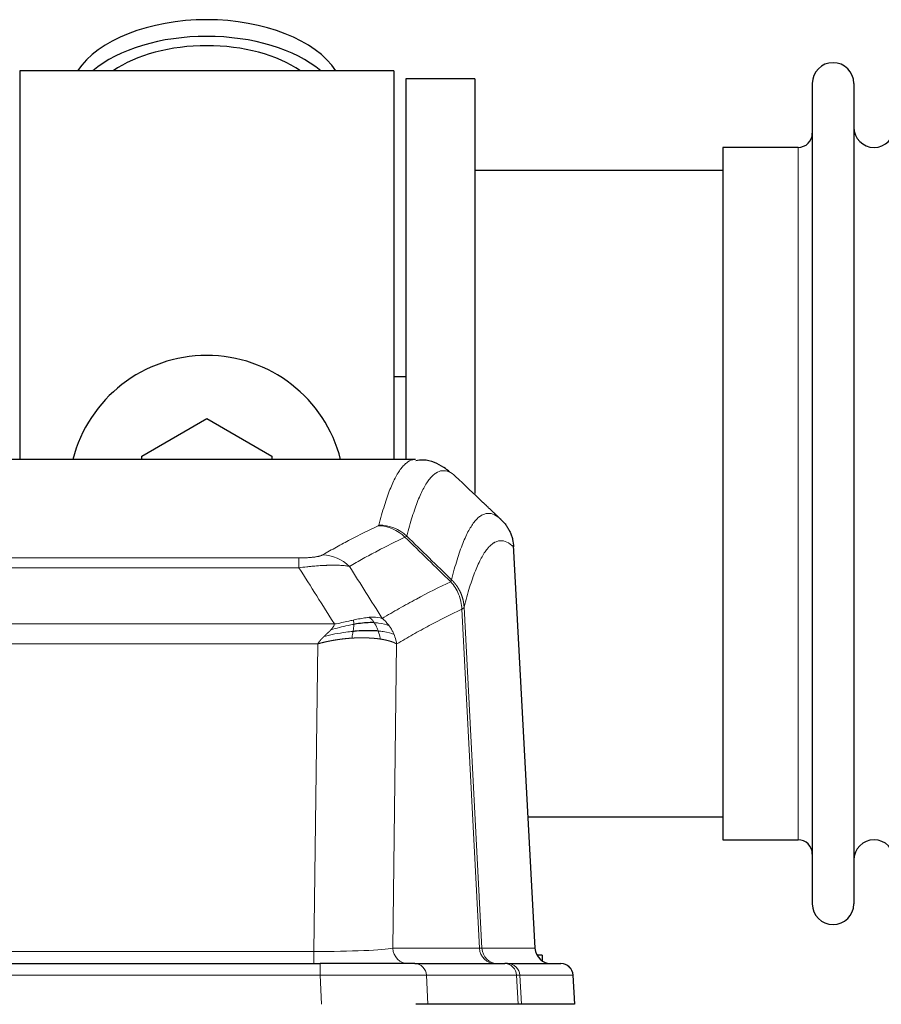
# Model space of a CAD drawing. Header units: inches. Extents: x 0 to 20790, y -12 to 14700.
# Tile 113 of 256: x 3842 to 4054, y 11862 to 12104. Entities that reach past the tile are written whole.
import ezdxf

# ---------------------------------------------------------------- set-up
doc = ezdxf.new("R2010")
doc.units = ezdxf.units.IN
doc.layers.add('1', color=7, linetype='Continuous', true_color=0xffffff)

msp = doc.modelspace()

# ---------------------------------------------------------------- linework, layer by layer
at = {"layer": '1', "color": 2, "linetype": 'Continuous', "lineweight": 25}
for p, q in [((3933.558, 12091.463), (3841.558, 12091.463)), ((3841.558, 12091.463), (3841.558, 11995.863)), ((3933.558, 12091.463), (3933.558, 11995.863)), ((3953.558, 12089.463), (3936.558, 12089.463)), ((3936.558, 12089.463), (3936.558, 11995.865)), ((3953.558, 12089.463), (3953.558, 11987.463)), ((4036.558, 12088.363), (4036.558, 11886.563)), ((4046.758, 12088.363), (4046.758, 11886.563)), ((4033.058, 12072.613), (4014.558, 12072.613)), ((4014.558, 12072.613), (4014.558, 11902.313)), ((4014.564, 12066.963), (3953.558, 12066.963)), ((3936.553, 12016.225), (3933.557, 12016.225)), ((3871.558, 11996.701), (3887.558, 12005.938)), ((3887.558, 12005.938), (3903.558, 11996.701)), ((3938.912, 11995.858), (3676.204, 11995.858)), ((3871.558, 11995.858), (3871.558, 11996.701)), ((3903.558, 11996.701), (3903.558, 11995.858)), ((3968.334, 11875.646), (3963.063, 11974.782)), ((3966.62, 11907.963), (4014.564, 11907.963)), ((4014.558, 11902.313), (4033.058, 11902.313)), ((3970.058, 11873.963), (3968.793, 11873.963)), ((3970.058, 11873.963), (3970.058, 11872.556)), ((3699.648, 11871.858), (3915.468, 11871.858)), ((3938.723, 11871.858), (3915.468, 11871.858)), ((3938.723, 11871.858), (3960.897, 11871.858)), ((3961.595, 11871.858), (3960.897, 11871.858)), ((3961.595, 11871.858), (3974.705, 11871.858)), ((3978.097, 11861.858), (3977.716, 11869.017)), ((3941.923, 11861.858), (3939.028, 11861.858)), ((3964.178, 11861.858), (3941.923, 11861.858)), ((3964.962, 11861.858), (3964.178, 11861.858)), ((3978.08, 11861.858), (3964.962, 11861.858))]:
    msp.add_line(p, q, dxfattribs=at)
at = {"layer": '1', "color": 110, "linetype": 'Continuous', "lineweight": 13}
for p, q in [((4033.058, 12072.613), (4033.058, 11902.313)), ((3968.322, 11875.649), (3963.074, 11974.344)), ((3704.887, 11971.651), (3910.229, 11971.651)), ((3910.229, 11969.235), (3910.229, 11971.651)), ((3910.229, 11969.235), (3704.887, 11969.235)), ((3954.674, 11875.649), (3950.323, 11959.041)), ((3950.879, 11959.517), (3955.255, 11875.649)), ((3696.155, 11955.404), (3918.961, 11955.404)), ((3914.848, 11950.506), (3700.268, 11950.506)), ((3913.88, 11874.823), (3914.848, 11950.506)), ((3934.28, 11950.496), (3933.322, 11875.649)), ((3701.237, 11874.823), (3913.88, 11874.823)), ((3913.88, 11871.858), (3913.88, 11874.823)), ((3933.322, 11875.649), (3954.674, 11875.649)), ((3955.255, 11875.649), (3968.322, 11875.649)), ((3915.468, 11871.858), (3915.468, 11869.015)), ((3915.468, 11869.015), (3699.648, 11869.015)), ((3915.761, 11861.858), (3915.468, 11869.015)), ((3963.804, 11869.015), (3941.63, 11869.015)), ((3941.63, 11869.015), (3941.923, 11861.858)), ((3964.178, 11861.858), (3963.804, 11869.015)), ((3977.7, 11869.015), (3964.589, 11869.015)), ((3964.589, 11869.015), (3964.962, 11861.858)), ((3978.08, 11861.858), (3977.7, 11869.015))]:
    msp.add_line(p, q, dxfattribs=at)
at = {"layer": '1', "color": 2, "linetype": 'Continuous', "lineweight": 25}
for centre, radius, start, end in [((4041.658, 12088.363), 5.1, 0, 180), ((4051.758, 12077.613), 5, 180, 0), ((4033.058, 12076.113), 3.5, 270, 0), ((3887.558, 11987.463), 34, 14.29875, 165.70125), ((4033.058, 11898.813), 3.5, 0, 90), ((4051.758, 11897.313), 5, 0, 180), ((4041.658, 11886.563), 5.1, 180, 0), ((3974.72, 11868.858), 3, 3.90603, 90)]:
    msp.add_arc(centre, radius, start, end, dxfattribs=at)
for centre, major_axis, ratio, start_param, end_param in [((3887.558, 12084.533), (34, 0), 0.5735764, 0.3633693, 2.7782723), ((3887.558, 12080.437), (34, 0), 0.5735764, 0.6009523, 2.5406894), ((3887.558, 12080.437), (-30, 0), 0.5735764, 4.712389, 5.5877152), ((3887.558, 12080.437), (-30, 0), 0.5735764, 3.8370627, 4.712389), ((3972.314, 11875.858), (0, -4), 0.9993908, 4.7647489, 6.2831853)]:
    msp.add_ellipse(centre, major_axis=major_axis, ratio=ratio, start_param=start_param, end_param=end_param, dxfattribs=at)
at = {"layer": '1', "color": 110, "linetype": 'Continuous', "lineweight": 13}
for centre, major_axis, ratio, start_param, end_param in [((3929.738, 11969.641), (-4.281, 9.037), 0.9659395, 5.0815715, 5.8272089), ((3929.925, 11969.801), (-9.695, 2.45), 0.9931439, 4.2008878, 4.9582972), ((3916.076, 11962.495), (4.97, -8.677), 0.9635717, 1.8622888, 2.6052468), ((3913.959, 11875.858), (20.002, 0.052), 0.0517476, 4.708281, 6.0295934), ((3937.198, 11875.858), (0, 4), 0.9702957, 1.6231562, 3.1415927), ((3935.229, 11875.858), (-20.038, 0.208), 0.001459, 2.8976729, 3.1068244), ((3958.55, 11875.858), (0, -4), 0.9702957, 4.7647489, 6.2831853), ((3959.247, 11875.858), (0, -4), 0.9993908, 4.7647489, 6.2831853), ((3938.723, 11868.858), (0, -3), 0.9702957, 1.6231562, 3.1415927), ((3960.897, 11868.858), (0, -3), 0.9702957, 1.6231562, 3.1415927), ((3961.595, 11868.858), (0, -3), 0.9993908, 1.6231562, 3.1415927), ((3974.705, 11868.858), (0, -3), 0.9993908, 1.6231562, 3.1415927), ((3915.417, 11868.858), (27.018, 0.123), 0.0058026, 0.2445567, 1.5688664), ((3937.577, 11868.858), (27.029, 0.156), 0.000812, 0.0348973, 0.2440488)]:
    msp.add_ellipse(centre, major_axis=major_axis, ratio=ratio, start_param=start_param, end_param=end_param, dxfattribs=at)
for points, knots in [([(3929.925, 11979.737), (3930.363, 11981.476), (3931.253, 11984.672), (3932.174, 11987.307), (3932.876, 11989.072), (3933.112, 11989.625), (3933.588, 11990.661), (3933.827, 11991.144), (3934.553, 11992.487), (3935.044, 11993.242), (3935.668, 11994.009), (3935.793, 11994.154), (3936.044, 11994.425), (3936.422, 11994.806), (3936.805, 11995.107), (3937.575, 11995.605), (3938.188, 11995.829), (3938.812, 11995.858), (3938.905, 11995.858)], [0, 0, 0, 0, 0.1619138, 0.3238276, 0.3238276, 0.4047846, 0.4047846, 0.4857415, 0.4857415, 0.6476553, 0.6476553, 0.6881337, 0.6881337, 0.7286122, 0.8095691, 0.8095691, 0.9714829, 1, 1, 1, 1]), ([(3948.767, 11991.711), (3948.209, 11992.224), (3947.107, 11992.968), (3945.497, 11993.239), (3944.453, 11992.857), (3943.682, 11992.359), (3943.298, 11992.058), (3942.92, 11991.677), (3942.668, 11991.405), (3942.543, 11991.261), (3941.918, 11990.494), (3941.426, 11989.739), (3940.7, 11988.397), (3940.46, 11987.914), (3939.984, 11986.879), (3939.747, 11986.326), (3939.044, 11984.562), (3938.122, 11981.93), (3937.231, 11978.736), (3936.793, 11976.998)], [0, 0, 0, 0, 0.125, 0.25, 0.375, 0.375, 0.4375, 0.46875, 0.46875, 0.5, 0.5, 0.625, 0.625, 0.6875, 0.6875, 0.75, 0.75, 0.875, 1, 1, 1, 1]), ([(3947.789, 11966.283), (3947.845, 11966.506), (3947.901, 11966.726), (3948.013, 11967.163), (3948.182, 11967.81), (3948.577, 11969.273), (3948.921, 11970.445), (3949.614, 11972.679), (3950.554, 11975.366), (3952.013, 11978.524), (3953.017, 11980.046), (3953.591, 11980.739), (3953.655, 11980.813), (3953.783, 11980.958), (3953.975, 11981.168), (3954.427, 11981.611), (3954.818, 11981.908), (3955.147, 11982.11), (3955.213, 11982.149), (3955.345, 11982.22), (3955.543, 11982.321), (3956.008, 11982.508), (3956.411, 11982.586), (3957.222, 11982.633), (3958.32, 11982.403), (3959.447, 11981.589), (3960.019, 11981.035)], [0, 0, 0, 0, 0.015625, 0.015625, 0.03125, 0.0625, 0.125, 0.125, 0.25, 0.375, 0.5, 0.5, 0.515625, 0.515625, 0.53125, 0.5625, 0.625, 0.625, 0.640625, 0.640625, 0.65625, 0.6875, 0.75, 0.75, 0.875, 1, 1, 1, 1]), ([(3916.076, 11972.401), (3917.21, 11973.053), (3918.346, 11973.692), (3920.618, 11974.942), (3921.755, 11975.553), (3925.171, 11977.347), (3927.452, 11978.488), (3929.738, 11979.575)], [0, 0, 0, 0, 0.25, 0.25, 0.5, 0.5, 1, 1, 1, 1]), ([(3929.925, 11979.737), (3929.918, 11979.71), (3929.899, 11979.683), (3929.837, 11979.629), (3929.794, 11979.602), (3929.738, 11979.575)], [0, 0, 0, 0, 0.5, 0.5, 1, 1, 1, 1]), ([(3936.334, 11976.759), (3934.046, 11975.67), (3931.762, 11974.527), (3928.342, 11972.731), (3927.204, 11972.119), (3924.928, 11970.868), (3923.792, 11970.228), (3922.656, 11969.576)], [0, 0, 0, 0, 0.5, 0.5, 0.75, 0.75, 1, 1, 1, 1]), ([(3963.074, 11974.344), (3962.504, 11974.89), (3961.38, 11975.689), (3960.285, 11975.906), (3959.476, 11975.851), (3959.074, 11975.769), (3958.611, 11975.577), (3958.413, 11975.475), (3958.281, 11975.402), (3958.216, 11975.363), (3957.888, 11975.159), (3957.498, 11974.858), (3957.047, 11974.412), (3956.856, 11974.201), (3956.728, 11974.055), (3956.664, 11973.98), (3956.092, 11973.284), (3955.09, 11971.757), (3953.636, 11968.596), (3952.229, 11964.565), (3951.324, 11961.297), (3950.879, 11959.517)], [0, 0, 0, 0, 0.125, 0.25, 0.25, 0.3125, 0.34375, 0.359375, 0.359375, 0.375, 0.375, 0.4375, 0.46875, 0.484375, 0.484375, 0.5, 0.5, 0.625, 0.75, 0.875, 1, 1, 1, 1]), ([(3916.076, 11972.401), (3916.055, 11972.389), (3916.033, 11972.377), (3915.987, 11972.353), (3915.963, 11972.341), (3915.888, 11972.305), (3915.833, 11972.281), (3915.715, 11972.234), (3915.652, 11972.211), (3915.515, 11972.166), (3915.442, 11972.143), (3915.285, 11972.098), (3915.201, 11972.076), (3915.065, 11972.044), (3915.019, 11972.033), (3914.922, 11972.012), (3914.872, 11972.001), (3914.719, 11971.97), (3914.611, 11971.95), (3914.383, 11971.911), (3914.263, 11971.893), (3914.073, 11971.866), (3913.976, 11971.852), (3913.875, 11971.84), (3913.807, 11971.831), (3913.773, 11971.827), (3913.598, 11971.807), (3913.454, 11971.792), (3913.007, 11971.749), (3912.69, 11971.726), (3912.27, 11971.702), (3912.185, 11971.697), (3912.012, 11971.689), (3911.925, 11971.685), (3911.663, 11971.675), (3911.487, 11971.669), (3911.132, 11971.66), (3910.954, 11971.657), (3910.593, 11971.652), (3910.412, 11971.651), (3910.229, 11971.651)], [0, 0, 0, 0, 0.03125, 0.03125, 0.0625, 0.0625, 0.125, 0.125, 0.1875, 0.1875, 0.25, 0.25, 0.3125, 0.3125, 0.34375, 0.34375, 0.375, 0.375, 0.4375, 0.4375, 0.5, 0.5, 0.53125, 0.546875, 0.546875, 0.5625, 0.5625, 0.625, 0.625, 0.75, 0.75, 0.78125, 0.78125, 0.8125, 0.8125, 0.875, 0.875, 0.9375, 0.9375, 1, 1, 1, 1]), ([(3922.656, 11969.576), (3922.359, 11969.631), (3922.032, 11969.679), (3921.32, 11969.759), (3920.933, 11969.791), (3920.305, 11969.826), (3920.033, 11969.838), (3919.748, 11969.846), (3919.632, 11969.849), (3919.574, 11969.851), (3919.399, 11969.855), (3919.28, 11969.857), (3918.678, 11969.864), (3918.169, 11969.86), (3917.496, 11969.843), (3917.36, 11969.839), (3917.153, 11969.832), (3917.083, 11969.83), (3916.944, 11969.824), (3916.874, 11969.822), (3916.522, 11969.807), (3916.235, 11969.793), (3915.359, 11969.744), (3914.754, 11969.702), (3914.05, 11969.644), (3913.972, 11969.637), (3913.814, 11969.623), (3913.735, 11969.617), (3913.497, 11969.595), (3913.338, 11969.581), (3912.858, 11969.535), (3912.535, 11969.502), (3911.56, 11969.398), (3910.9, 11969.321), (3910.229, 11969.235)], [0, 0, 0, 0, 0.125, 0.125, 0.25, 0.25, 0.3125, 0.328125, 0.328125, 0.34375, 0.34375, 0.375, 0.375, 0.5, 0.5, 0.53125, 0.53125, 0.546875, 0.546875, 0.5625, 0.5625, 0.625, 0.625, 0.75, 0.75, 0.765625, 0.765625, 0.78125, 0.78125, 0.8125, 0.8125, 0.875, 0.875, 1, 1, 1, 1]), ([(3947.789, 11966.283), (3947.769, 11966.235), (3947.753, 11966.159), (3947.695, 11965.986), (3947.652, 11965.889), (3947.577, 11965.8)], [0, 0, 0, 0, 0.5, 0.5, 1, 1, 1, 1]), ([(3947.789, 11966.283), (3947.802, 11966.271), (3947.827, 11966.246), (3947.865, 11966.209), (3947.904, 11966.171), (3947.942, 11966.133), (3947.98, 11966.094), (3948.018, 11966.055), (3948.057, 11966.015), (3948.096, 11965.975), (3948.134, 11965.934), (3948.173, 11965.892), (3948.212, 11965.85), (3948.251, 11965.808), (3948.29, 11965.764), (3948.329, 11965.721), (3948.368, 11965.676), (3948.407, 11965.631), (3948.446, 11965.586), (3948.486, 11965.54), (3948.525, 11965.493), (3948.564, 11965.446), (3948.603, 11965.399), (3948.643, 11965.35), (3948.682, 11965.301), (3948.721, 11965.252), (3948.76, 11965.202), (3948.799, 11965.151), (3948.838, 11965.1), (3948.877, 11965.048), (3948.916, 11964.995), (3948.955, 11964.942), (3948.994, 11964.888), (3949.033, 11964.834), (3949.071, 11964.779), (3949.11, 11964.723), (3949.148, 11964.667), (3949.186, 11964.61), (3949.224, 11964.553), (3949.262, 11964.494), (3949.3, 11964.436), (3949.338, 11964.376), (3949.375, 11964.316), (3949.413, 11964.255), (3949.45, 11964.194), (3949.487, 11964.132), (3949.523, 11964.069), (3949.56, 11964.006), (3949.596, 11963.942), (3949.632, 11963.877), (3949.668, 11963.812), (3949.703, 11963.746), (3949.738, 11963.679), (3949.773, 11963.612), (3949.808, 11963.544), (3949.842, 11963.475), (3949.876, 11963.406), (3949.91, 11963.336), (3949.943, 11963.266), (3949.978, 11963.19), (3950.015, 11963.108), (3950.053, 11963.021), (3950.091, 11962.933), (3950.128, 11962.845), (3950.163, 11962.757), (3950.199, 11962.669), (3950.233, 11962.58), (3950.266, 11962.491), (3950.299, 11962.401), (3950.33, 11962.311), (3950.361, 11962.221), (3950.391, 11962.131), (3950.421, 11962.04), (3950.449, 11961.949), (3950.476, 11961.858), (3950.503, 11961.767), (3950.529, 11961.675), (3950.554, 11961.583), (3950.578, 11961.491), (3950.601, 11961.399), (3950.623, 11961.306), (3950.644, 11961.213), (3950.665, 11961.12), (3950.685, 11961.027), (3950.703, 11960.934), (3950.721, 11960.84), (3950.738, 11960.746), (3950.755, 11960.653), (3950.77, 11960.559), (3950.784, 11960.464), (3950.798, 11960.37), (3950.81, 11960.276), (3950.822, 11960.181), (3950.833, 11960.087), (3950.843, 11959.992), (3950.852, 11959.897), (3950.86, 11959.802), (3950.867, 11959.707), (3950.874, 11959.612), (3950.877, 11959.549), (3950.879, 11959.517)], [0, 0, 0, 0, 0.0069372, 0.0139334, 0.0209887, 0.028103, 0.0352764, 0.0425088, 0.0498003, 0.0571509, 0.0645605, 0.0720292, 0.0795569, 0.0871437, 0.0947896, 0.1024945, 0.1102584, 0.1180815, 0.1259636, 0.1339048, 0.141905, 0.1499643, 0.1580827, 0.1662601, 0.1744966, 0.1827922, 0.1911468, 0.1995605, 0.2080333, 0.2165651, 0.225156, 0.233806, 0.2425151, 0.2512832, 0.2601104, 0.2689967, 0.277942, 0.2869465, 0.29601, 0.3051325, 0.3143142, 0.3235549, 0.3328547, 0.3422136, 0.3516315, 0.3611085, 0.3706446, 0.3802398, 0.3898941, 0.3996074, 0.4093798, 0.4192113, 0.4291019, 0.4390515, 0.4490602, 0.459128, 0.4692549, 0.4794409, 0.4896859, 0.4999901, 0.5124905, 0.524991, 0.5374914, 0.5499918, 0.5624922, 0.5749926, 0.587493, 0.5999934, 0.6124937, 0.6249941, 0.6374944, 0.6499948, 0.6624951, 0.6749954, 0.6874957, 0.699996, 0.7124963, 0.7249966, 0.7374968, 0.7499971, 0.7624973, 0.7749976, 0.7874978, 0.799998, 0.8124982, 0.8249984, 0.8374986, 0.8499988, 0.8624989, 0.8749991, 0.8874992, 0.8999993, 0.9124995, 0.9249996, 0.9374997, 0.9499998, 0.9624998, 0.9749999, 0.9875, 1, 1, 1, 1]), ([(3930.724, 11956.782), (3932.121, 11957.615), (3933.521, 11958.429), (3936.323, 11960.014), (3937.726, 11960.786), (3941.94, 11963.041), (3944.755, 11964.461), (3947.577, 11965.8)], [0, 0, 0, 0, 0.25, 0.25, 0.5, 0.5, 1, 1, 1, 1]), ([(3947.577, 11965.8), (3947.986, 11965.356), (3948.359, 11964.871), (3949.017, 11963.833), (3949.303, 11963.281), (3949.774, 11962.129), (3949.96, 11961.528), (3950.224, 11960.3), (3950.301, 11959.672), (3950.323, 11959.041)], [0, 0, 0, 0, 0.25, 0.25, 0.5, 0.5, 0.75, 0.75, 1, 1, 1, 1]), ([(3950.323, 11959.041), (3947.637, 11957.765), (3944.957, 11956.416), (3940.946, 11954.279), (3939.611, 11953.549), (3936.943, 11952.05), (3935.611, 11951.282), (3934.28, 11950.496)], [0, 0, 0, 0, 0.5, 0.5, 0.75, 0.75, 1, 1, 1, 1]), ([(3950.879, 11959.517), (3950.878, 11959.516), (3950.877, 11959.511), (3950.874, 11959.501), (3950.867, 11959.484), (3950.855, 11959.461), (3950.836, 11959.43), (3950.808, 11959.394), (3950.766, 11959.35), (3950.722, 11959.312), (3950.684, 11959.282), (3950.658, 11959.263), (3950.632, 11959.244), (3950.605, 11959.225), (3950.578, 11959.206), (3950.55, 11959.187), (3950.522, 11959.169), (3950.494, 11959.15), (3950.465, 11959.132), (3950.436, 11959.113), (3950.408, 11959.095), (3950.379, 11959.077), (3950.351, 11959.059), (3950.332, 11959.047), (3950.323, 11959.041)], [0, 0, 0, 0, 0.0092499, 0.0337179, 0.073404, 0.128308, 0.1984299, 0.2837694, 0.3843264, 0.5001005, 0.5424888, 0.5838484, 0.6241794, 0.6634821, 0.7017567, 0.7390032, 0.7752221, 0.8104134, 0.8445775, 0.8777146, 0.909825, 0.9409091, 0.9709673, 1, 1, 1, 1]), ([(3923.579, 11956.348), (3923.218, 11956.267), (3922.851, 11956.184), (3921.357, 11955.85), (3920.181, 11955.593), (3918.961, 11955.404)], [0, 0, 0, 0, 0.25, 0.25, 1, 1, 1, 1]), ([(3927.548, 11957.043), (3927.399, 11957.03), (3927.247, 11957.015), (3926.633, 11956.944), (3926.153, 11956.869), (3925.159, 11956.688), (3924.645, 11956.581), (3923.938, 11956.427), (3923.759, 11956.388), (3923.579, 11956.348)], [0, 0, 0, 0, 0.125, 0.125, 0.5, 0.5, 0.875, 0.875, 1, 1, 1, 1]), ([(3923.729, 11955.315), (3923.731, 11955.439), (3923.729, 11955.555), (3923.716, 11955.82), (3923.7, 11955.957), (3923.651, 11956.186), (3923.619, 11956.279), (3923.579, 11956.348)], [0, 0, 0, 0, 0.25, 0.25, 0.625, 0.625, 1, 1, 1, 1]), ([(3930.724, 11956.782), (3930.03, 11957.006), (3929.264, 11957.1), (3928.137, 11957.085), (3927.847, 11957.069), (3927.548, 11957.043)], [0, 0, 0, 0, 0.75, 0.75, 1, 1, 1, 1]), ([(3928.772, 11955.721), (3928.674, 11955.871), (3928.572, 11956.012), (3928.315, 11956.341), (3928.158, 11956.515), (3927.847, 11956.815), (3927.694, 11956.942), (3927.548, 11957.043)], [0, 0, 0, 0, 0.25, 0.25, 0.625, 0.625, 1, 1, 1, 1]), ([(3932.431, 11954.975), (3932.308, 11955.141), (3932.18, 11955.304), (3931.847, 11955.701), (3931.637, 11955.93), (3931.195, 11956.371), (3930.964, 11956.581), (3930.724, 11956.782)], [0, 0, 0, 0, 0.25, 0.25, 0.625, 0.625, 1, 1, 1, 1]), ([(3916.419, 11952.342), (3916.433, 11952.356), (3916.461, 11952.383), (3916.503, 11952.423), (3916.543, 11952.463), (3916.583, 11952.501), (3916.621, 11952.537), (3916.659, 11952.573), (3916.695, 11952.608), (3916.73, 11952.642), (3916.764, 11952.674), (3916.798, 11952.706), (3916.83, 11952.736), (3916.861, 11952.766), (3916.891, 11952.794), (3916.92, 11952.821), (3916.948, 11952.847), (3916.974, 11952.873), (3917, 11952.897), (3917.025, 11952.92), (3917.049, 11952.942), (3917.071, 11952.963), (3917.093, 11952.984), (3917.113, 11953.003), (3917.133, 11953.021), (3917.151, 11953.038), (3917.168, 11953.054), (3917.185, 11953.069), (3917.2, 11953.083), (3917.214, 11953.097), (3917.227, 11953.109), (3917.239, 11953.12), (3917.25, 11953.13), (3917.26, 11953.14), (3917.269, 11953.148), (3917.277, 11953.155), (3917.284, 11953.161), (3917.29, 11953.167), (3917.294, 11953.171), (3917.307, 11953.183), (3917.327, 11953.203), (3917.356, 11953.23), (3917.385, 11953.257), (3917.413, 11953.284), (3917.441, 11953.311), (3917.469, 11953.337), (3917.496, 11953.364), (3917.523, 11953.39), (3917.55, 11953.415), (3917.576, 11953.441), (3917.602, 11953.466), (3917.628, 11953.491), (3917.653, 11953.516), (3917.678, 11953.54), (3917.703, 11953.565), (3917.727, 11953.589), (3917.751, 11953.612), (3917.775, 11953.636), (3917.798, 11953.659), (3917.821, 11953.682), (3917.844, 11953.705), (3917.866, 11953.728), (3917.888, 11953.75), (3917.91, 11953.772), (3917.931, 11953.794), (3917.952, 11953.815), (3917.973, 11953.837), (3917.993, 11953.858), (3918.013, 11953.879), (3918.033, 11953.9), (3918.052, 11953.92), (3918.071, 11953.94), (3918.084, 11953.954), (3918.09, 11953.961)], [0, 0, 0, 0, 0.0247661, 0.0489206, 0.0724636, 0.0953949, 0.1177147, 0.1394229, 0.1605195, 0.1810045, 0.2008779, 0.2201398, 0.23879, 0.2568287, 0.2742558, 0.2910713, 0.3072753, 0.3228676, 0.3378484, 0.3522176, 0.3659752, 0.3791212, 0.3916556, 0.4035785, 0.4148897, 0.4255894, 0.4356775, 0.445154, 0.454019, 0.4622723, 0.4699141, 0.4769443, 0.4833629, 0.48917, 0.4943654, 0.4989493, 0.5029216, 0.5062824, 0.5090316, 0.5111692, 0.5284651, 0.5456049, 0.5625886, 0.5794163, 0.5960881, 0.612604, 0.6289642, 0.6451687, 0.6612176, 0.6771111, 0.6928491, 0.7084319, 0.7238594, 0.7391318, 0.7542492, 0.7692118, 0.7840195, 0.7986726, 0.8131712, 0.8275153, 0.8417051, 0.8557408, 0.8696224, 0.8833501, 0.8969241, 0.9103445, 0.9236114, 0.936725, 0.9496856, 0.9624932, 0.975148, 0.9876502, 1, 1, 1, 1]), ([(3918.09, 11953.961), (3918.098, 11953.969), (3918.114, 11953.986), (3918.138, 11954.012), (3918.161, 11954.038), (3918.184, 11954.063), (3918.207, 11954.089), (3918.229, 11954.114), (3918.251, 11954.139), (3918.273, 11954.164), (3918.294, 11954.189), (3918.315, 11954.213), (3918.335, 11954.238), (3918.356, 11954.263), (3918.376, 11954.287), (3918.395, 11954.311), (3918.415, 11954.335), (3918.434, 11954.359), (3918.452, 11954.383), (3918.471, 11954.407), (3918.489, 11954.43), (3918.506, 11954.454), (3918.524, 11954.477), (3918.541, 11954.5), (3918.557, 11954.523), (3918.574, 11954.546), (3918.59, 11954.569), (3918.605, 11954.592), (3918.621, 11954.615), (3918.636, 11954.637), (3918.65, 11954.659), (3918.665, 11954.682), (3918.679, 11954.704), (3918.693, 11954.726), (3918.706, 11954.748), (3918.719, 11954.77), (3918.732, 11954.791), (3918.744, 11954.813), (3918.756, 11954.834), (3918.768, 11954.855), (3918.779, 11954.877), (3918.79, 11954.898), (3918.801, 11954.919), (3918.811, 11954.939), (3918.821, 11954.96), (3918.831, 11954.981), (3918.84, 11955.001), (3918.849, 11955.021), (3918.858, 11955.042), (3918.867, 11955.062), (3918.875, 11955.082), (3918.882, 11955.102), (3918.89, 11955.121), (3918.897, 11955.141), (3918.904, 11955.161), (3918.91, 11955.18), (3918.916, 11955.199), (3918.922, 11955.219), (3918.927, 11955.238), (3918.932, 11955.257), (3918.937, 11955.275), (3918.941, 11955.294), (3918.945, 11955.313), (3918.949, 11955.331), (3918.953, 11955.35), (3918.956, 11955.368), (3918.959, 11955.386), (3918.96, 11955.398), (3918.961, 11955.404)], [0, 0, 0, 0, 0.0185022, 0.0368847, 0.0551481, 0.073293, 0.0913199, 0.1092294, 0.1270222, 0.1446988, 0.1622598, 0.1797059, 0.1970378, 0.2142561, 0.2313614, 0.2483544, 0.265236, 0.2820066, 0.2986672, 0.3152184, 0.331661, 0.3479958, 0.3642235, 0.380345, 0.3963611, 0.4122725, 0.4280803, 0.4437851, 0.459388, 0.4748898, 0.4902915, 0.5055939, 0.5207981, 0.535905, 0.5509156, 0.565831, 0.5806521, 0.5953801, 0.6100159, 0.6245607, 0.6390157, 0.6533819, 0.6676604, 0.6818526, 0.6959596, 0.7099825, 0.7239227, 0.7377815, 0.75156, 0.7652597, 0.7788818, 0.7924277, 0.8058989, 0.8192966, 0.8326224, 0.8458776, 0.8590638, 0.8721825, 0.8852351, 0.8982233, 0.9111485, 0.9240124, 0.9368166, 0.9495628, 0.9622525, 0.9748874, 0.9874694, 1, 1, 1, 1]), ([(3923.729, 11955.315), (3923.271, 11955.237), (3922.808, 11955.149), (3920.937, 11954.759), (3919.501, 11954.383), (3918.09, 11953.961)], [0, 0, 0, 0, 0.25, 0.25, 1, 1, 1, 1]), ([(3923.56, 11953.573), (3923.572, 11953.65), (3923.584, 11953.728), (3923.629, 11954.038), (3923.658, 11954.269), (3923.701, 11954.714), (3923.716, 11954.927), (3923.726, 11955.189), (3923.728, 11955.253), (3923.729, 11955.315)], [0, 0, 0, 0, 0.125, 0.125, 0.5, 0.5, 0.875, 0.875, 1, 1, 1, 1]), ([(3932.431, 11954.975), (3931.732, 11955.306), (3930.861, 11955.531), (3929.501, 11955.682), (3929.144, 11955.708), (3928.772, 11955.721)], [0, 0, 0, 0, 0.75, 0.75, 1, 1, 1, 1]), ([(3929.758, 11953.658), (3929.727, 11953.749), (3929.695, 11953.84), (3929.561, 11954.203), (3929.448, 11954.476), (3929.198, 11955.001), (3929.062, 11955.254), (3928.87, 11955.569), (3928.822, 11955.646), (3928.772, 11955.721)], [0, 0, 0, 0, 0.125, 0.125, 0.5, 0.5, 0.875, 0.875, 1, 1, 1, 1]), ([(3933.641, 11952.834), (3933.602, 11952.929), (3933.562, 11953.023), (3933.394, 11953.395), (3933.255, 11953.67), (3932.952, 11954.206), (3932.787, 11954.468), (3932.552, 11954.808), (3932.492, 11954.892), (3932.431, 11954.975)], [0, 0, 0, 0, 0.125, 0.125, 0.5, 0.5, 0.875, 0.875, 1, 1, 1, 1]), ([(3914.848, 11950.506), (3914.853, 11950.514), (3914.864, 11950.531), (3914.88, 11950.557), (3914.897, 11950.583), (3914.914, 11950.609), (3914.931, 11950.635), (3914.949, 11950.662), (3914.967, 11950.689), (3914.986, 11950.716), (3915.005, 11950.743), (3915.024, 11950.771), (3915.044, 11950.798), (3915.064, 11950.826), (3915.085, 11950.855), (3915.106, 11950.883), (3915.127, 11950.912), (3915.149, 11950.941), (3915.171, 11950.97), (3915.194, 11950.999), (3915.217, 11951.029), (3915.24, 11951.058), (3915.264, 11951.088), (3915.288, 11951.119), (3915.313, 11951.149), (3915.338, 11951.18), (3915.363, 11951.211), (3915.389, 11951.242), (3915.415, 11951.273), (3915.441, 11951.305), (3915.468, 11951.336), (3915.495, 11951.368), (3915.523, 11951.4), (3915.551, 11951.433), (3915.58, 11951.465), (3915.608, 11951.498), (3915.638, 11951.531), (3915.667, 11951.564), (3915.697, 11951.598), (3915.728, 11951.631), (3915.759, 11951.665), (3915.79, 11951.699), (3915.821, 11951.733), (3915.853, 11951.768), (3915.886, 11951.802), (3915.919, 11951.837), (3915.952, 11951.872), (3915.985, 11951.907), (3916.019, 11951.942), (3916.054, 11951.978), (3916.088, 11952.013), (3916.124, 11952.049), (3916.159, 11952.085), (3916.195, 11952.122), (3916.231, 11952.158), (3916.268, 11952.195), (3916.305, 11952.231), (3916.343, 11952.268), (3916.381, 11952.305), (3916.406, 11952.33), (3916.419, 11952.342)], [0, 0, 0, 0, 0.0121901, 0.0245516, 0.0370849, 0.0497905, 0.0626689, 0.0757204, 0.0889455, 0.1023447, 0.1159182, 0.1296666, 0.14359, 0.1576889, 0.1719636, 0.1864145, 0.2010418, 0.2158458, 0.2308268, 0.2459852, 0.261321, 0.2768347, 0.2925265, 0.3083966, 0.3244452, 0.3406727, 0.357079, 0.3736646, 0.3904296, 0.4073742, 0.4244986, 0.4418029, 0.4592875, 0.4769523, 0.4947976, 0.5128236, 0.5310305, 0.5494183, 0.5679872, 0.5867374, 0.605669, 0.6247822, 0.644077, 0.6635537, 0.6832123, 0.7030529, 0.7230758, 0.7432809, 0.7636685, 0.7842385, 0.8049912, 0.8259267, 0.8470449, 0.8683461, 0.8898303, 0.9114976, 0.9333482, 0.955382, 0.9775993, 1, 1, 1, 1]), ([(3923.246, 11951.922), (3923.224, 11951.921), (3923.181, 11951.918), (3923.116, 11951.914), (3923.051, 11951.91), (3922.986, 11951.905), (3922.921, 11951.901), (3922.855, 11951.896), (3922.79, 11951.891), (3922.725, 11951.886), (3922.66, 11951.881), (3922.595, 11951.876), (3922.53, 11951.871), (3922.465, 11951.865), (3922.399, 11951.86), (3922.334, 11951.855), (3922.269, 11951.849), (3922.204, 11951.843), (3922.139, 11951.837), (3922.073, 11951.831), (3922.008, 11951.825), (3921.943, 11951.819), (3921.878, 11951.813), (3921.812, 11951.806), (3921.747, 11951.8), (3921.682, 11951.793), (3921.617, 11951.787), (3921.551, 11951.78), (3921.486, 11951.773), (3921.421, 11951.766), (3921.356, 11951.759), (3921.29, 11951.752), (3921.225, 11951.744), (3921.16, 11951.737), (3921.095, 11951.73), (3921.03, 11951.722), (3920.965, 11951.714), (3920.899, 11951.706), (3920.834, 11951.698), (3920.769, 11951.69), (3920.704, 11951.682), (3920.639, 11951.674), (3920.574, 11951.666), (3920.509, 11951.657), (3920.444, 11951.649), (3920.379, 11951.64), (3920.314, 11951.631), (3920.249, 11951.623), (3920.184, 11951.614), (3920.119, 11951.605), (3920.054, 11951.596), (3919.989, 11951.586), (3919.925, 11951.577), (3919.86, 11951.568), (3919.795, 11951.558), (3919.73, 11951.548), (3919.666, 11951.539), (3919.601, 11951.529), (3919.536, 11951.519), (3919.472, 11951.509), (3919.407, 11951.499), (3919.343, 11951.489), (3919.278, 11951.478), (3919.214, 11951.468), (3919.149, 11951.457), (3919.085, 11951.447), (3919.021, 11951.436), (3918.957, 11951.425), (3918.892, 11951.414), (3918.828, 11951.403), (3918.764, 11951.392), (3918.7, 11951.381), (3918.636, 11951.37), (3918.572, 11951.358), (3918.508, 11951.347), (3918.444, 11951.335), (3918.38, 11951.324), (3918.316, 11951.312), (3918.253, 11951.3), (3918.189, 11951.288), (3918.125, 11951.276), (3918.062, 11951.264), (3917.998, 11951.251), (3917.935, 11951.239), (3917.871, 11951.227), (3917.808, 11951.214), (3917.745, 11951.202), (3917.681, 11951.189), (3917.618, 11951.176), (3917.555, 11951.163), (3917.492, 11951.15), (3917.429, 11951.137), (3917.366, 11951.124), (3917.303, 11951.111), (3917.24, 11951.097), (3917.178, 11951.084), (3917.115, 11951.07), (3917.052, 11951.057), (3916.99, 11951.043), (3916.927, 11951.029), (3916.865, 11951.015), (3916.803, 11951.001), (3916.74, 11950.987), (3916.678, 11950.973), (3916.616, 11950.958), (3916.554, 11950.944), (3916.492, 11950.93), (3916.43, 11950.915), (3916.368, 11950.9), (3916.306, 11950.886), (3916.245, 11950.871), (3916.183, 11950.856), (3916.122, 11950.841), (3916.06, 11950.826), (3915.999, 11950.811), (3915.937, 11950.795), (3915.876, 11950.78), (3915.815, 11950.765), (3915.754, 11950.749), (3915.693, 11950.734), (3915.632, 11950.718), (3915.571, 11950.702), (3915.511, 11950.686), (3915.45, 11950.67), (3915.389, 11950.654), (3915.329, 11950.638), (3915.268, 11950.622), (3915.208, 11950.606), (3915.148, 11950.589), (3915.088, 11950.573), (3915.028, 11950.556), (3914.968, 11950.539), (3914.908, 11950.523), (3914.868, 11950.511), (3914.848, 11950.506)], [0, 0, 0, 0, 0.0081592, 0.0163092, 0.0244501, 0.0325819, 0.0407045, 0.0488181, 0.0569225, 0.0650178, 0.0731041, 0.0811812, 0.0892493, 0.0973083, 0.1053581, 0.113399, 0.1214307, 0.1294534, 0.137467, 0.1454716, 0.1534671, 0.1614536, 0.169431, 0.1773994, 0.1853588, 0.1933091, 0.2012504, 0.2091827, 0.217106, 0.2250203, 0.2329256, 0.2408219, 0.2487092, 0.2565875, 0.2644568, 0.2723172, 0.2801686, 0.288011, 0.2958444, 0.303669, 0.3114845, 0.3192911, 0.3270888, 0.3348775, 0.3426574, 0.3504282, 0.3581902, 0.3659433, 0.3736874, 0.3814227, 0.389149, 0.3968665, 0.4045751, 0.4122748, 0.4199656, 0.4276476, 0.4353206, 0.4429849, 0.4506403, 0.4582868, 0.4659245, 0.4735534, 0.4811734, 0.4887846, 0.496387, 0.5039805, 0.5115653, 0.5191413, 0.5267084, 0.5342668, 0.5418164, 0.5493572, 0.5568893, 0.5644125, 0.5719271, 0.5794328, 0.5869298, 0.5944181, 0.6018976, 0.6093684, 0.6168305, 0.6242839, 0.6317285, 0.6391644, 0.6465917, 0.6540102, 0.6614201, 0.6688212, 0.6762137, 0.6835975, 0.6909727, 0.6983392, 0.705697, 0.7130462, 0.7203868, 0.7277187, 0.735042, 0.7423567, 0.7496628, 0.7569603, 0.7642491, 0.7715294, 0.7788011, 0.7860642, 0.7933187, 0.8005646, 0.807802, 0.8150309, 0.8222512, 0.8294629, 0.8366661, 0.8438608, 0.851047, 0.8582246, 0.8653938, 0.8725544, 0.8797065, 0.8868502, 0.8939854, 0.9011121, 0.9082303, 0.9153401, 0.9224414, 0.9295343, 0.9366187, 0.9436947, 0.9507623, 0.9578214, 0.9648722, 0.9719145, 0.9789485, 0.985974, 0.9929912, 1, 1, 1, 1]), ([(3923.56, 11953.573), (3922.982, 11953.519), (3922.395, 11953.454), (3920.021, 11953.141), (3918.191, 11952.794), (3916.419, 11952.342)], [0, 0, 0, 0, 0.25, 0.25, 1, 1, 1, 1]), ([(3923.246, 11951.922), (3923.279, 11952.085), (3923.318, 11952.271), (3923.4, 11952.673), (3923.443, 11952.89), (3923.51, 11953.265), (3923.536, 11953.418), (3923.56, 11953.573)], [0, 0, 0, 0, 0.375, 0.375, 0.75, 0.75, 1, 1, 1, 1]), ([(3930.248, 11951.697), (3930.234, 11951.699), (3930.204, 11951.703), (3930.16, 11951.71), (3930.116, 11951.716), (3930.071, 11951.722), (3930.027, 11951.729), (3929.982, 11951.735), (3929.937, 11951.741), (3929.893, 11951.747), (3929.848, 11951.752), (3929.803, 11951.758), (3929.758, 11951.764), (3929.712, 11951.77), (3929.667, 11951.775), (3929.622, 11951.781), (3929.576, 11951.786), (3929.53, 11951.792), (3929.485, 11951.797), (3929.439, 11951.802), (3929.393, 11951.807), (3929.347, 11951.813), (3929.301, 11951.818), (3929.255, 11951.823), (3929.209, 11951.827), (3929.162, 11951.832), (3929.116, 11951.837), (3929.069, 11951.842), (3929.023, 11951.846), (3928.976, 11951.851), (3928.93, 11951.855), (3928.883, 11951.86), (3928.836, 11951.864), (3928.789, 11951.868), (3928.742, 11951.873), (3928.695, 11951.877), (3928.648, 11951.881), (3928.601, 11951.885), (3928.553, 11951.889), (3928.506, 11951.893), (3928.459, 11951.896), (3928.411, 11951.9), (3928.364, 11951.904), (3928.316, 11951.907), (3928.269, 11951.911), (3928.221, 11951.914), (3928.173, 11951.918), (3928.125, 11951.921), (3928.077, 11951.924), (3928.03, 11951.927), (3927.982, 11951.931), (3927.934, 11951.934), (3927.885, 11951.937), (3927.837, 11951.939), (3927.789, 11951.942), (3927.741, 11951.945), (3927.693, 11951.948), (3927.644, 11951.95), (3927.596, 11951.953), (3927.548, 11951.955), (3927.499, 11951.958), (3927.451, 11951.96), (3927.402, 11951.963), (3927.354, 11951.965), (3927.305, 11951.967), (3927.257, 11951.969), (3927.208, 11951.971), (3927.159, 11951.973), (3927.111, 11951.975), (3927.062, 11951.977), (3927.013, 11951.978), (3926.964, 11951.98), (3926.916, 11951.982), (3926.867, 11951.983), (3926.818, 11951.985), (3926.769, 11951.986), (3926.72, 11951.988), (3926.671, 11951.989), (3926.622, 11951.99), (3926.573, 11951.991), (3926.524, 11951.992), (3926.475, 11951.993), (3926.426, 11951.994), (3926.377, 11951.995), (3926.328, 11951.996), (3926.279, 11951.997), (3926.23, 11951.997), (3926.181, 11951.998), (3926.132, 11951.999), (3926.082, 11951.999), (3926.033, 11952), (3925.984, 11952), (3925.935, 11952), (3925.886, 11952.001), (3925.837, 11952.001), (3925.788, 11952.001), (3925.738, 11952.001), (3925.689, 11952.001), (3925.64, 11952.001), (3925.591, 11952.001), (3925.542, 11952.001), (3925.492, 11952), (3925.443, 11952), (3925.394, 11952), (3925.345, 11951.999), (3925.296, 11951.999), (3925.247, 11951.998), (3925.197, 11951.997), (3925.148, 11951.997), (3925.099, 11951.996), (3925.05, 11951.995), (3925.001, 11951.994), (3924.952, 11951.993), (3924.903, 11951.992), (3924.854, 11951.991), (3924.804, 11951.99), (3924.755, 11951.989), (3924.706, 11951.988), (3924.657, 11951.986), (3924.608, 11951.985), (3924.559, 11951.983), (3924.51, 11951.982), (3924.461, 11951.98), (3924.412, 11951.979), (3924.363, 11951.977), (3924.315, 11951.975), (3924.266, 11951.974), (3924.217, 11951.972), (3924.168, 11951.97), (3924.119, 11951.968), (3924.07, 11951.966), (3924.022, 11951.964), (3923.973, 11951.962), (3923.924, 11951.959), (3923.876, 11951.957), (3923.827, 11951.955), (3923.778, 11951.952), (3923.73, 11951.95), (3923.681, 11951.947), (3923.633, 11951.945), (3923.584, 11951.942), (3923.536, 11951.94), (3923.487, 11951.937), (3923.439, 11951.934), (3923.39, 11951.931), (3923.342, 11951.928), (3923.294, 11951.925), (3923.262, 11951.923), (3923.246, 11951.922)], [0, 0, 0, 0, 0.0076941, 0.0153765, 0.0230472, 0.0307061, 0.0383534, 0.045989, 0.0536129, 0.061225, 0.0688255, 0.0764143, 0.0839914, 0.0915567, 0.0991104, 0.1066524, 0.1141827, 0.1217013, 0.1292082, 0.1367034, 0.1441869, 0.1516588, 0.1591189, 0.1665674, 0.1740041, 0.1814292, 0.1888426, 0.1962444, 0.2036344, 0.2110128, 0.2183794, 0.2257344, 0.2330778, 0.2404094, 0.2477294, 0.2550377, 0.2623343, 0.2696193, 0.2768926, 0.2841542, 0.2914041, 0.2986424, 0.305869, 0.313084, 0.3202872, 0.3274789, 0.3346588, 0.3418271, 0.3489838, 0.3561287, 0.3632621, 0.3703837, 0.3774937, 0.3845921, 0.3916788, 0.3987539, 0.4058173, 0.412869, 0.4199092, 0.4269376, 0.4339544, 0.4409596, 0.4479532, 0.454935, 0.4619053, 0.4688639, 0.4758109, 0.4827462, 0.4896699, 0.496582, 0.5034825, 0.5103713, 0.5172485, 0.524114, 0.5309679, 0.5378102, 0.5446409, 0.55146, 0.5582674, 0.5650632, 0.5718474, 0.57862, 0.5853809, 0.5921303, 0.598868, 0.6055941, 0.6123087, 0.6190116, 0.6257029, 0.6323825, 0.6390506, 0.6457071, 0.652352, 0.6589853, 0.665607, 0.672217, 0.6788155, 0.6854024, 0.6919777, 0.6985414, 0.7050935, 0.7116341, 0.718163, 0.7246804, 0.7311862, 0.7376804, 0.744163, 0.750634, 0.7570935, 0.7635413, 0.7699776, 0.7764024, 0.7828155, 0.7892171, 0.7956072, 0.8019856, 0.8083525, 0.8147079, 0.8210516, 0.8273839, 0.8337045, 0.8400136, 0.8463112, 0.8525972, 0.8588716, 0.8651345, 0.8713859, 0.8776257, 0.8838539, 0.8900706, 0.8962758, 0.9024695, 0.9086516, 0.9148221, 0.9209812, 0.9271287, 0.9332646, 0.9393891, 0.945502, 0.9516034, 0.9576933, 0.9637717, 0.9698385, 0.9758938, 0.9819376, 0.9879699, 0.9939907, 1, 1, 1, 1]), ([(3933.641, 11952.834), (3933.029, 11953.12), (3932.133, 11953.36), (3930.603, 11953.577), (3930.193, 11953.622), (3929.758, 11953.658)], [0, 0, 0, 0, 0.75, 0.75, 1, 1, 1, 1]), ([(3930.248, 11951.697), (3930.177, 11952.097), (3930.078, 11952.591), (3929.876, 11953.297), (3929.82, 11953.477), (3929.758, 11953.658)], [0, 0, 0, 0, 0.75, 0.75, 1, 1, 1, 1]), ([(3934.28, 11950.496), (3934.274, 11950.499), (3934.262, 11950.507), (3934.244, 11950.518), (3934.226, 11950.53), (3934.208, 11950.541), (3934.189, 11950.552), (3934.17, 11950.563), (3934.151, 11950.574), (3934.132, 11950.585), (3934.113, 11950.596), (3934.093, 11950.607), (3934.074, 11950.618), (3934.054, 11950.629), (3934.034, 11950.64), (3934.014, 11950.65), (3933.994, 11950.661), (3933.973, 11950.672), (3933.953, 11950.682), (3933.932, 11950.693), (3933.911, 11950.703), (3933.89, 11950.713), (3933.869, 11950.724), (3933.848, 11950.734), (3933.827, 11950.744), (3933.805, 11950.754), (3933.784, 11950.764), (3933.762, 11950.774), (3933.74, 11950.784), (3933.718, 11950.794), (3933.696, 11950.804), (3933.674, 11950.814), (3933.651, 11950.824), (3933.629, 11950.833), (3933.607, 11950.843), (3933.584, 11950.853), (3933.561, 11950.862), (3933.538, 11950.872), (3933.515, 11950.881), (3933.492, 11950.89), (3933.469, 11950.9), (3933.446, 11950.909), (3933.423, 11950.918), (3933.399, 11950.927), (3933.376, 11950.936), (3933.352, 11950.945), (3933.329, 11950.954), (3933.305, 11950.963), (3933.281, 11950.972), (3933.257, 11950.981), (3933.233, 11950.99), (3933.209, 11950.998), (3933.185, 11951.007), (3933.161, 11951.016), (3933.137, 11951.024), (3933.113, 11951.033), (3933.088, 11951.041), (3933.064, 11951.049), (3933.04, 11951.058), (3933.015, 11951.066), (3932.991, 11951.074), (3932.966, 11951.082), (3932.942, 11951.09), (3932.917, 11951.098), (3932.892, 11951.106), (3932.868, 11951.114), (3932.843, 11951.122), (3932.818, 11951.13), (3932.793, 11951.138), (3932.768, 11951.145), (3932.743, 11951.153), (3932.719, 11951.161), (3932.694, 11951.168), (3932.669, 11951.176), (3932.644, 11951.183), (3932.619, 11951.191), (3932.594, 11951.198), (3932.569, 11951.205), (3932.544, 11951.213), (3932.519, 11951.22), (3932.493, 11951.227), (3932.468, 11951.234), (3932.443, 11951.241), (3932.418, 11951.248), (3932.393, 11951.255), (3932.368, 11951.262), (3932.343, 11951.269), (3932.318, 11951.275), (3932.293, 11951.282), (3932.268, 11951.289), (3932.243, 11951.295), (3932.218, 11951.302), (3932.193, 11951.308), (3932.168, 11951.315), (3932.143, 11951.321), (3932.118, 11951.328), (3932.093, 11951.334), (3932.068, 11951.34), (3932.043, 11951.346), (3932.018, 11951.353), (3931.993, 11951.359), (3931.968, 11951.365), (3931.943, 11951.371), (3931.919, 11951.377), (3931.894, 11951.383), (3931.869, 11951.389), (3931.844, 11951.394), (3931.82, 11951.4), (3931.795, 11951.406), (3931.771, 11951.412), (3931.746, 11951.417), (3931.722, 11951.423), (3931.697, 11951.428), (3931.673, 11951.434), (3931.648, 11951.439), (3931.624, 11951.445), (3931.6, 11951.45), (3931.576, 11951.455), (3931.552, 11951.461), (3931.527, 11951.466), (3931.503, 11951.471), (3931.479, 11951.476), (3931.456, 11951.481), (3931.432, 11951.486), (3931.408, 11951.491), (3931.384, 11951.496), (3931.36, 11951.501), (3931.337, 11951.506), (3931.313, 11951.511), (3931.29, 11951.515), (3931.266, 11951.52), (3931.243, 11951.525), (3931.22, 11951.529), (3931.197, 11951.534), (3931.174, 11951.538), (3931.151, 11951.543), (3931.128, 11951.547), (3931.105, 11951.552), (3931.082, 11951.556), (3931.059, 11951.56), (3931.037, 11951.565), (3931.014, 11951.569), (3930.992, 11951.573), (3930.969, 11951.577), (3930.947, 11951.581), (3930.925, 11951.585), (3930.903, 11951.59), (3930.881, 11951.593), (3930.859, 11951.597), (3930.837, 11951.601), (3930.815, 11951.605), (3930.793, 11951.609), (3930.772, 11951.613), (3930.75, 11951.616), (3930.729, 11951.62), (3930.708, 11951.624), (3930.687, 11951.627), (3930.666, 11951.631), (3930.645, 11951.635), (3930.624, 11951.638), (3930.603, 11951.641), (3930.582, 11951.645), (3930.562, 11951.648), (3930.541, 11951.652), (3930.521, 11951.655), (3930.501, 11951.658), (3930.481, 11951.661), (3930.461, 11951.665), (3930.441, 11951.668), (3930.421, 11951.671), (3930.401, 11951.674), (3930.382, 11951.677), (3930.362, 11951.68), (3930.343, 11951.683), (3930.324, 11951.686), (3930.305, 11951.689), (3930.286, 11951.691), (3930.267, 11951.694), (3930.255, 11951.696), (3930.248, 11951.697)], [0, 0, 0, 0, 0.0080212, 0.0160154, 0.0239827, 0.0319231, 0.0398365, 0.0477229, 0.0555824, 0.0634149, 0.0712205, 0.0789992, 0.0867509, 0.0944756, 0.1021734, 0.1098443, 0.1174881, 0.1251051, 0.1326951, 0.1402581, 0.1477942, 0.1553034, 0.1627856, 0.1702408, 0.1776691, 0.1850704, 0.1924448, 0.1997923, 0.2071128, 0.2144063, 0.2216729, 0.2289126, 0.2361253, 0.243311, 0.2504698, 0.2576016, 0.2647065, 0.2717845, 0.2788355, 0.2858595, 0.2928566, 0.2998268, 0.30677, 0.3136862, 0.3205755, 0.3274379, 0.3342733, 0.3410817, 0.3478632, 0.3546178, 0.3613454, 0.3680461, 0.3747198, 0.3813665, 0.3879863, 0.3945792, 0.4011451, 0.4076841, 0.4141961, 0.4206811, 0.4271393, 0.4335704, 0.4399746, 0.4463519, 0.4527022, 0.4590256, 0.465322, 0.4715915, 0.477834, 0.4840496, 0.4902382, 0.4963999, 0.5025346, 0.5086424, 0.5147232, 0.5207771, 0.526804, 0.532804, 0.5387771, 0.5447232, 0.5506423, 0.5565345, 0.5623997, 0.568238, 0.5740494, 0.5798338, 0.5855912, 0.5913217, 0.5970253, 0.6027019, 0.6083515, 0.6139742, 0.61957, 0.6251388, 0.6306807, 0.6361956, 0.6416836, 0.6471446, 0.6525787, 0.6579858, 0.663366, 0.6687192, 0.6740455, 0.6793448, 0.6846172, 0.6898627, 0.6950812, 0.7002727, 0.7054373, 0.710575, 0.7156857, 0.7207694, 0.7258262, 0.7308561, 0.735859, 0.740835, 0.745784, 0.7507061, 0.7556012, 0.7604694, 0.7653107, 0.7701249, 0.7749123, 0.7796727, 0.7844061, 0.7891127, 0.7937922, 0.7984448, 0.8030705, 0.8076692, 0.812241, 0.8167858, 0.8213037, 0.8257947, 0.8302587, 0.8346957, 0.8391058, 0.843489, 0.8478452, 0.8521745, 0.8564768, 0.8607522, 0.8650006, 0.8692221, 0.8734166, 0.8775842, 0.8817249, 0.8858386, 0.8899254, 0.8939852, 0.8980181, 0.902024, 0.906003, 0.909955, 0.9138802, 0.9177783, 0.9216495, 0.9254938, 0.9293111, 0.9331015, 0.936865, 0.9406015, 0.944311, 0.9479937, 0.9516493, 0.9552781, 0.9588799, 0.9624547, 0.9660026, 0.9695236, 0.9730176, 0.9764847, 0.9799249, 0.9833381, 0.9867243, 0.9900837, 0.993416, 0.9967215, 1, 1, 1, 1]), ([(3934.28, 11950.496), (3934.196, 11951.093), (3934.054, 11951.685), (3933.791, 11952.455), (3933.719, 11952.646), (3933.641, 11952.834)], [0, 0, 0, 0, 0.75, 0.75, 1, 1, 1, 1])]:
    msp.add_open_spline(points, degree=3, knots=knots, dxfattribs=at)
at = {"layer": '1', "color": 2, "linetype": 'Continuous', "lineweight": 25}
for points, knots in [([(3947.357, 11992.715), (3946.924, 11993.152), (3945.28, 11994.417), (3942.157, 11995.948), (3939.615, 11995.657), (3938.97, 11995.537)], [0, 0, 0, 0, 0.2415131, 0.8152569, 1, 1, 1, 1]), ([(3960.019, 11981.035), (3960.245, 11980.82), (3960.461, 11980.594), (3960.872, 11980.123), (3961.066, 11979.877), (3961.43, 11979.367), (3961.6, 11979.104), (3961.914, 11978.561), (3962.058, 11978.282), (3962.32, 11977.711), (3962.437, 11977.419), (3962.643, 11976.824), (3962.731, 11976.522), (3962.954, 11975.603), (3963.044, 11974.976), (3963.074, 11974.344)], [0, 0, 0, 0, 0.125, 0.125, 0.25, 0.25, 0.375, 0.375, 0.5, 0.5, 0.625, 0.625, 0.75, 0.75, 1, 1, 1, 1]), ([(3928.772, 11955.721), (3928.587, 11955.727), (3928.397, 11955.731), (3927.626, 11955.733), (3927.016, 11955.708), (3925.746, 11955.604), (3925.087, 11955.526), (3924.185, 11955.391), (3923.958, 11955.354), (3923.729, 11955.315)], [0, 0, 0, 0, 0.125, 0.125, 0.5, 0.5, 0.875, 0.875, 1, 1, 1, 1]), ([(3929.758, 11953.658), (3929.541, 11953.676), (3929.317, 11953.692), (3928.399, 11953.744), (3927.658, 11953.76), (3926.093, 11953.741), (3925.27, 11953.706), (3924.136, 11953.623), (3923.849, 11953.6), (3923.56, 11953.573)], [0, 0, 0, 0, 0.125, 0.125, 0.5, 0.5, 0.875, 0.875, 1, 1, 1, 1])]:
    msp.add_open_spline(points, degree=3, knots=knots, dxfattribs=at)
for points, degree in [([(3955.509, 11985.315), (3953.262, 11987.447), (3951.015, 11989.579), (3948.767, 11991.711)], 3), ([(3960.017, 11981.037), (3955.509, 11985.315)], 1)]:
    msp.add_open_spline(points, degree=degree, dxfattribs=at)
at = {"layer": '1', "color": 110, "linetype": 'Continuous', "lineweight": 13}
for points in [[(3936.793, 11976.998), (3936.752, 11976.97), (3936.635, 11976.902), (3936.446, 11976.81), (3936.334, 11976.759)], [(3947.577, 11965.8), (3943.83, 11969.453), (3940.082, 11973.106), (3936.334, 11976.759)], [(3936.793, 11976.998), (3940.459, 11973.427), (3944.124, 11969.855), (3947.789, 11966.283)], [(3918.961, 11955.404), (3916.068, 11960.019), (3913.157, 11964.629), (3910.229, 11969.235)], [(3922.656, 11969.576), (3925.36, 11965.315), (3928.049, 11961.05), (3930.724, 11956.782)]]:
    msp.add_open_spline(points, degree=3, dxfattribs=at)

doc.saveas('drawing.dxf')
